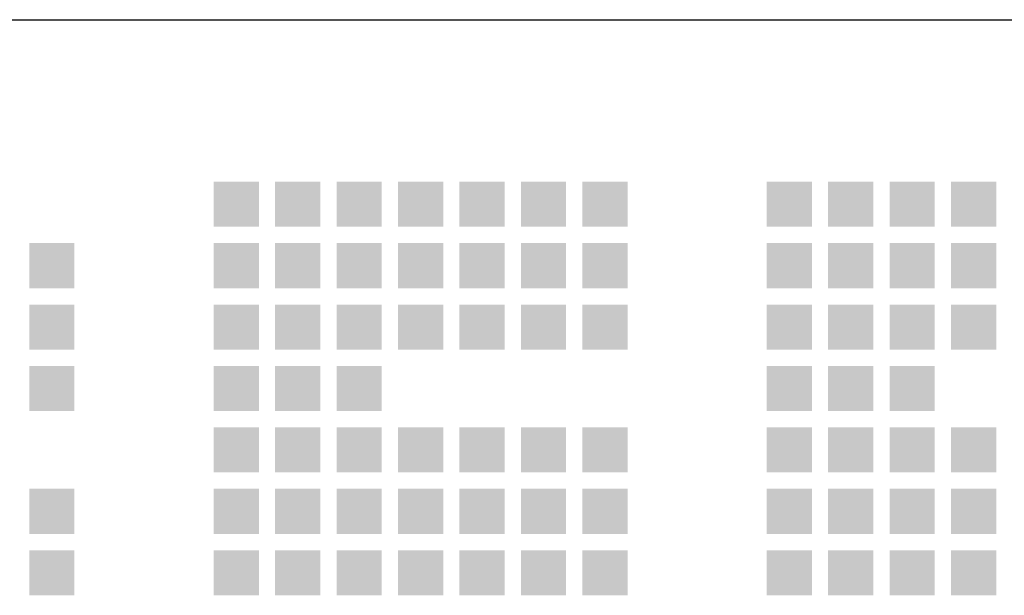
# Model space of a CAD drawing. Extents: x 0 to 85662, y 0 to 29700.
# Tile 11 of 44: x 34594 to 35723, y 5730 to 6390. Entities that reach past the tile are written whole.
import ezdxf
from ezdxf.enums import TextEntityAlignment as Align

# ---------------------------------------------------------------- set-up
doc = ezdxf.new("R2010")
doc.units = 0
doc.header["$LTSCALE"] = 100
for name, color, linetype in [('00att025', 2, 'Continuous'), ('00att035', 3, 'Continuous'), ('00att050', 4, 'Continuous'), ('BL$4----', 7, 'Continuous'), ('LAAG_1', 160, 'Continuous')]:
    doc.layers.add(name, color=color, linetype=linetype)
doc.styles.add('BURO-018', font='BUROFONT.shx', dxfattribs={"height": 180})
doc.styles.add('BURO-025', font='BUROFONT.shx', dxfattribs={"height": 250})
doc.styles.add('BURO-050', font='BUROFONT.shx', dxfattribs={"height": 500})

# ---------------------------------------------------------------- blocks, each defined once
blk = doc.blocks.new('STEMPEL GEERDIJK-NIEUW')
at = {"layer": 'LAAG_1', "ltscale": 0.22}
for points in [[(-71.834, 62.043), (-71.834, 61.526), (-71.316, 61.526), (-71.316, 62.043), (-71.355, 62.043)], [(-71.13, 62.043), (-71.13, 61.526), (-70.612, 61.526), (-70.612, 62.043), (-70.651, 62.043)], [(-70.426, 62.043), (-70.426, 61.526), (-69.908, 61.526), (-69.908, 62.043), (-69.947, 62.043)], [(-69.722, 62.043), (-69.722, 61.526), (-69.204, 61.526), (-69.204, 62.043), (-69.243, 62.043)], [(-69.018, 62.043), (-69.018, 61.526), (-68.5, 61.526), (-68.5, 62.043), (-68.539, 62.043)], [(-68.314, 62.043), (-68.314, 61.526), (-67.796, 61.526), (-67.796, 62.043), (-67.835, 62.043)], [(-67.61, 62.043), (-67.61, 61.526), (-67.092, 61.526), (-67.092, 62.043), (-67.131, 62.043)], [(-65.498, 62.043), (-65.498, 61.526), (-64.98, 61.526), (-64.98, 62.043), (-65.019, 62.043)], [(-64.794, 62.043), (-64.794, 61.526), (-64.276, 61.526), (-64.276, 62.043), (-64.315, 62.043)], [(-64.09, 62.043), (-64.09, 61.526), (-63.572, 61.526), (-63.572, 62.043), (-63.611, 62.043)], [(-63.386, 62.043), (-63.386, 61.526), (-62.868, 61.526), (-62.868, 62.043), (-62.907, 62.043)], [(-73.946, 61.339), (-73.946, 60.822), (-73.429, 60.822), (-73.429, 61.339), (-73.467, 61.339)], [(-71.834, 61.339), (-71.834, 60.822), (-71.316, 60.822), (-71.316, 61.339), (-71.355, 61.339)], [(-71.13, 61.339), (-71.13, 60.822), (-70.612, 60.822), (-70.612, 61.339), (-70.651, 61.339)], [(-70.426, 61.339), (-70.426, 60.822), (-69.908, 60.822), (-69.908, 61.339), (-69.947, 61.339)], [(-69.722, 61.339), (-69.722, 60.822), (-69.204, 60.822), (-69.204, 61.339), (-69.243, 61.339)], [(-69.018, 61.339), (-69.018, 60.822), (-68.5, 60.822), (-68.5, 61.339), (-68.539, 61.339)], [(-68.314, 61.339), (-68.314, 60.822), (-67.796, 60.822), (-67.796, 61.339), (-67.835, 61.339)], [(-67.61, 61.339), (-67.61, 60.822), (-67.092, 60.822), (-67.092, 61.339), (-67.131, 61.339)], [(-65.498, 61.339), (-65.498, 60.822), (-64.98, 60.822), (-64.98, 61.339), (-65.019, 61.339)], [(-64.794, 61.339), (-64.794, 60.822), (-64.276, 60.822), (-64.276, 61.339), (-64.315, 61.339)], [(-64.09, 61.339), (-64.09, 60.822), (-63.572, 60.822), (-63.572, 61.339), (-63.611, 61.339)], [(-63.386, 61.339), (-63.386, 60.822), (-62.868, 60.822), (-62.868, 61.339), (-62.907, 61.339)], [(-73.946, 60.635), (-73.946, 60.118), (-73.429, 60.118), (-73.429, 60.635), (-73.467, 60.635)], [(-71.834, 60.635), (-71.834, 60.118), (-71.316, 60.118), (-71.316, 60.635), (-71.355, 60.635)], [(-71.13, 60.635), (-71.13, 60.118), (-70.612, 60.118), (-70.612, 60.635), (-70.651, 60.635)], [(-70.426, 60.635), (-70.426, 60.118), (-69.908, 60.118), (-69.908, 60.635), (-69.947, 60.635)], [(-69.722, 60.635), (-69.722, 60.118), (-69.204, 60.118), (-69.204, 60.635), (-69.243, 60.635)], [(-69.018, 60.635), (-69.018, 60.118), (-68.5, 60.118), (-68.5, 60.635), (-68.539, 60.635)], [(-68.314, 60.635), (-68.314, 60.118), (-67.796, 60.118), (-67.796, 60.635), (-67.835, 60.635)], [(-67.61, 60.635), (-67.61, 60.118), (-67.092, 60.118), (-67.092, 60.635), (-67.131, 60.635)], [(-65.498, 60.635), (-65.498, 60.118), (-64.98, 60.118), (-64.98, 60.635), (-65.019, 60.635)], [(-64.794, 60.635), (-64.794, 60.118), (-64.276, 60.118), (-64.276, 60.635), (-64.315, 60.635)], [(-64.09, 60.635), (-64.09, 60.118), (-63.572, 60.118), (-63.572, 60.635), (-63.611, 60.635)], [(-63.386, 60.635), (-63.386, 60.118), (-62.868, 60.118), (-62.868, 60.635), (-62.907, 60.635)], [(-73.946, 59.931), (-73.946, 59.414), (-73.429, 59.414), (-73.429, 59.931), (-73.467, 59.931)], [(-71.834, 59.931), (-71.834, 59.414), (-71.316, 59.414), (-71.316, 59.931), (-71.355, 59.931)], [(-71.13, 59.931), (-71.13, 59.414), (-70.612, 59.414), (-70.612, 59.931), (-70.651, 59.931)], [(-70.426, 59.931), (-70.426, 59.414), (-69.908, 59.414), (-69.908, 59.931), (-69.947, 59.931)], [(-65.498, 59.931), (-65.498, 59.414), (-64.98, 59.414), (-64.98, 59.931), (-65.019, 59.931)], [(-64.794, 59.931), (-64.794, 59.414), (-64.276, 59.414), (-64.276, 59.931), (-64.315, 59.931)], [(-64.09, 59.931), (-64.09, 59.414), (-63.572, 59.414), (-63.572, 59.931), (-63.611, 59.931)], [(-71.834, 59.227), (-71.834, 58.71), (-71.316, 58.71), (-71.316, 59.227), (-71.355, 59.227)], [(-71.13, 59.227), (-71.13, 58.71), (-70.612, 58.71), (-70.612, 59.227), (-70.651, 59.227)], [(-70.426, 59.227), (-70.426, 58.71), (-69.908, 58.71), (-69.908, 59.227), (-69.947, 59.227)], [(-69.722, 59.227), (-69.722, 58.71), (-69.204, 58.71), (-69.204, 59.227), (-69.243, 59.227)], [(-69.018, 59.227), (-69.018, 58.71), (-68.5, 58.71), (-68.5, 59.227), (-68.539, 59.227)], [(-68.314, 59.227), (-68.314, 58.71), (-67.796, 58.71), (-67.796, 59.227), (-67.835, 59.227)], [(-67.61, 59.227), (-67.61, 58.71), (-67.092, 58.71), (-67.092, 59.227), (-67.131, 59.227)], [(-65.498, 59.227), (-65.498, 58.71), (-64.98, 58.71), (-64.98, 59.227), (-65.019, 59.227)], [(-64.794, 59.227), (-64.794, 58.71), (-64.276, 58.71), (-64.276, 59.227), (-64.315, 59.227)], [(-64.09, 59.227), (-64.09, 58.71), (-63.572, 58.71), (-63.572, 59.227), (-63.611, 59.227)], [(-63.386, 59.227), (-63.386, 58.71), (-62.868, 58.71), (-62.868, 59.227), (-62.907, 59.227)], [(-73.946, 58.523), (-73.946, 58.005), (-73.429, 58.005), (-73.429, 58.523), (-73.467, 58.523)], [(-71.834, 58.523), (-71.834, 58.005), (-71.316, 58.005), (-71.316, 58.523), (-71.355, 58.523)], [(-71.13, 58.523), (-71.13, 58.005), (-70.612, 58.005), (-70.612, 58.523), (-70.651, 58.523)], [(-70.426, 58.523), (-70.426, 58.005), (-69.908, 58.005), (-69.908, 58.523), (-69.947, 58.523)], [(-69.722, 58.523), (-69.722, 58.005), (-69.204, 58.005), (-69.204, 58.523), (-69.243, 58.523)], [(-69.018, 58.523), (-69.018, 58.005), (-68.5, 58.005), (-68.5, 58.523), (-68.539, 58.523)], [(-68.314, 58.523), (-68.314, 58.005), (-67.796, 58.005), (-67.796, 58.523), (-67.835, 58.523)], [(-67.61, 58.523), (-67.61, 58.005), (-67.092, 58.005), (-67.092, 58.523), (-67.131, 58.523)], [(-65.498, 58.523), (-65.498, 58.005), (-64.98, 58.005), (-64.98, 58.523), (-65.019, 58.523)], [(-64.794, 58.523), (-64.794, 58.005), (-64.276, 58.005), (-64.276, 58.523), (-64.315, 58.523)], [(-64.09, 58.523), (-64.09, 58.005), (-63.572, 58.005), (-63.572, 58.523), (-63.611, 58.523)], [(-63.386, 58.523), (-63.386, 58.005), (-62.868, 58.005), (-62.868, 58.523), (-62.907, 58.523)], [(-73.946, 57.819), (-73.946, 57.302), (-73.429, 57.302), (-73.429, 57.819), (-73.467, 57.819)], [(-71.834, 57.819), (-71.834, 57.302), (-71.316, 57.302), (-71.316, 57.819), (-71.355, 57.819)], [(-71.13, 57.819), (-71.13, 57.302), (-70.612, 57.302), (-70.612, 57.819), (-70.651, 57.819)], [(-70.426, 57.819), (-70.426, 57.302), (-69.908, 57.302), (-69.908, 57.819), (-69.947, 57.819)], [(-69.722, 57.819), (-69.722, 57.302), (-69.204, 57.302), (-69.204, 57.819), (-69.243, 57.819)], [(-69.018, 57.819), (-69.018, 57.302), (-68.5, 57.302), (-68.5, 57.819), (-68.539, 57.819)], [(-68.314, 57.819), (-68.314, 57.302), (-67.796, 57.302), (-67.796, 57.819), (-67.835, 57.819)], [(-67.61, 57.819), (-67.61, 57.302), (-67.092, 57.302), (-67.092, 57.819), (-67.131, 57.819)], [(-65.498, 57.819), (-65.498, 57.302), (-64.98, 57.302), (-64.98, 57.819), (-65.019, 57.819)], [(-64.794, 57.819), (-64.794, 57.302), (-64.276, 57.302), (-64.276, 57.819), (-64.315, 57.819)], [(-64.09, 57.819), (-64.09, 57.302), (-63.572, 57.302), (-63.572, 57.819), (-63.611, 57.819)], [(-63.386, 57.819), (-63.386, 57.302), (-62.868, 57.302), (-62.868, 57.819), (-62.907, 57.819)]]:
    blk.add_hatch(color=154, dxfattribs=at).paths.add_polyline_path(points)
at = {"color": 5, "ltscale": 0.5}
blk.add_line((-209.9, 63.9), (-9.9, 63.9), dxfattribs=at)
at = {"color": 1, "ltscale": 0.5, "style": 'BURO-018'}
for tag, p in [('DIVERSEN', (-68.9, 28.9)), ('AANTALBLAD', (-22.9, 28.9))]:
    blk.add_attdef(tag, p, '', height=2, dxfattribs=at)
at = {"layer": '00att025', "color": 1, "linetype": 'Continuous', "style": 'BURO-018'}
for tag, p in [('WZ_GOEDC', (-230.84, 55.442)), ('WZ_GOEDA', (-218.863, 55.442)), ('WZ_GOEDB', (-225.315, 55.031)), ('WZ_INITSC', (-230.84, 40.332)), ('WZ_INITSB', (-224.737, 40.332)), ('WZ_INITSA', (-218.863, 40.332)), ('WZ_DATUMC', (-230.84, 17.774)), ('WZ_DATUMB', (-224.737, 17.774)), ('WZ_DATUMA', (-218.863, 17.774)), ('WZ_CODEC', (-230.84, 10.751)), ('WZ_CODEB', (-224.737, 10.751)), ('WZ_CODEA', (-218.863, 10.751))]:
    blk.add_attdef(tag, text='', height=1.8, rotation=90, dxfattribs=at).set_placement(p, align=Align.MIDDLE_LEFT)
at = {"layer": '00att025', "color": 1, "linetype": 'Continuous'}
for tag, p, height, style in [('TKSCHAAL', (-194.804, 59.901), 2, 'BURO-018'), ('PRDATUM', (-199.225, 49.917), 1.8, 'BURO-018'), ('PRPRLEID', (-179.438, 45.409), 1.8, 'BURO-018'), ('PROPDRGVR1', (-191.434, 32.851), 2.2, 'BURO-025'), ('TK1OMSCHR', (-191.287, 27.025), 2.2, 'BURO-025'), ('TK2OMSCHR', (-191.169, 20.919), 2.2, 'BURO-025'), ('TKFILE', (-63.112, 11.291), 2, 'BURO-018')]:
    blk.add_attdef(tag, p, '', height=height, dxfattribs=dict(at, style=style))
at = {"layer": '00att025', "color": 2, "linetype": 'Continuous'}
for tag, p, height, style in [('PRVRIJ5', (-150.129, 51.989), 2.5, 'BURO-025'), ('PRVRIJ6', (-150.142, 46.083), 2.5, 'BURO-025'), ('PRNUMMER', (-70.447, 33.854), 3.5, 'BURO-050'), ('TKFORMAAT', (-82.528, 17.509), 4, 'BURO-025')]:
    blk.add_attdef(tag, p, '', height=height, dxfattribs=dict(at, style=style))
at = {"layer": '00att025', "color": 1, "linetype": 'Continuous', "style": 'BURO-018'}
blk.add_attdef('TKINIT', text='', height=1.8, dxfattribs=at).set_placement((-179.711, 50.878), align=Align.MIDDLE_LEFT)
at = {"layer": '00att025', "color": 3, "linetype": 'Continuous', "ltscale": 25, "style": 'BURO-025'}
blk.add_attdef('TKFASE', text='', height=4, dxfattribs=at).set_placement((-71.405, 19.481), align=Align.MIDDLE_LEFT)
at = {"layer": '00att035', "color": 2, "linetype": 'Continuous', "style": 'BURO-025'}
blk.add_attdef('PROMSCHR', (-149.998, 57.146), '', height=2.5, dxfattribs=at)
at = {"layer": '00att050', "color": 2, "linetype": 'Continuous', "style": 'BURO-025'}
blk.add_attdef('TKTEKNR', text='', height=4, dxfattribs=at).set_placement((-19.639, 19.603), align=Align.MIDDLE_LEFT)

msp = doc.modelspace()

# ---------------------------------------------------------------- block references
at = {"layer": 'BL$4----', "xscale": 100, "yscale": 100}
msp.add_blockref('STEMPEL GEERDIJK-NIEUW', (42000, 0), dxfattribs=at)

doc.saveas('drawing.dxf')
